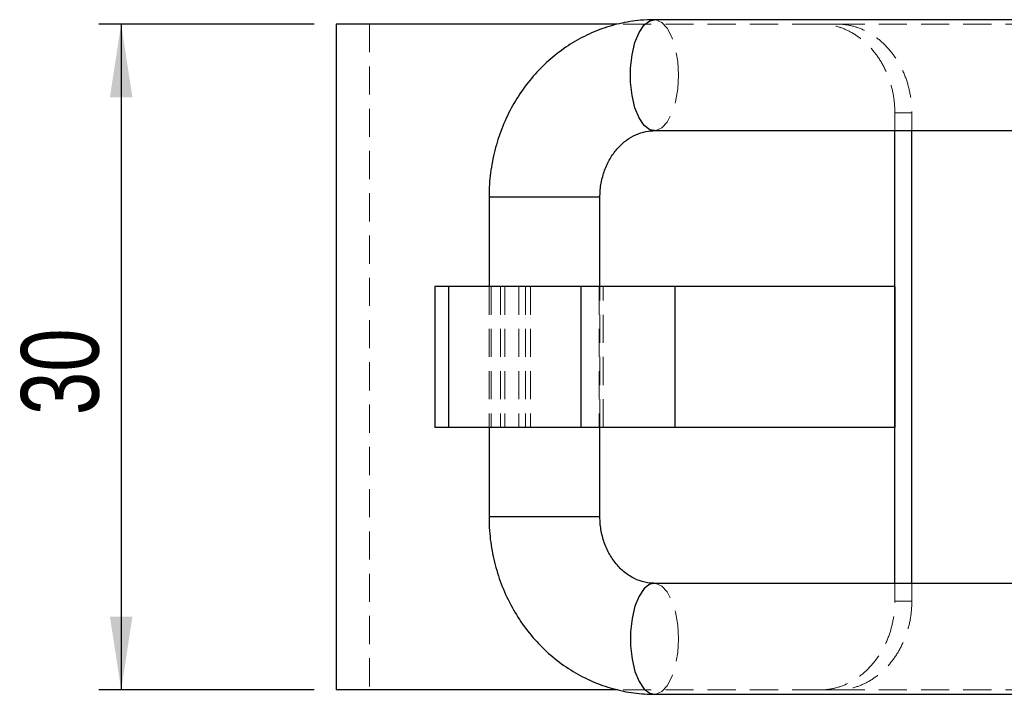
# Model space of a CAD drawing. Header units: millimetres. Extents: x 33 to 670, y 22 to 286.
# Tile 1 of 41: x 33 to 78, y 25 to 56. Entities that reach past the tile are written whole.
import ezdxf

# ---------------------------------------------------------------- set-up
doc = ezdxf.new("R2010")
doc.units = ezdxf.units.MM
doc.linetypes.add('HIDDEN', pattern=[1.905, 1.27, -0.635])
doc.layers.add('FORMATO', color=179, linetype='Continuous')
doc.styles.add('SLDTEXTSTYLE0', font='TXT', dxfattribs={"width": 0.75})
doc.dimstyles.new('SLDDIMSTYLE4', dxfattribs={"dimtxt": 3.5, "dimasz": 3.302, "dimexe": 0, "dimexo": 0.0625, "dimgap": 0.875, "dimtad": 1, "dimdec": 3, "dimrnd": 1e-09, "dimzin": 12, "dimdsep": 46, "dimtxsty": 'SLDTEXTSTYLE0', "dimsah": 1, "dimcen": 0.09, "dimadec": 0, "dimazin": 3, "dimtfac": 1, "dimtdec": 3, "dimtofl": 0, "dimtmove": 0, "dimatfit": 3, "dimfxl": 0, "dimfrac": 2, "dimtolj": 1, "dimtzin": 12, "dimarcsym": 0})

# ---------------------------------------------------------------- blocks, each defined once
blk = doc.blocks.new('_D_7')
at = {"layer": 'FORMATO'}
for p, q in [((46.709, 55.406), (37.015, 55.406)), ((38.015, 55.406), (38.015, 25.406)), ((46.709, 25.406), (37.015, 25.406))]:
    blk.add_line(p, q, dxfattribs=at)
for points in [[(38.015, 55.406), (37.507, 52.104), (38.523, 52.104)], [(38.015, 25.406), (38.523, 28.708), (37.507, 28.708)]]:
    blk.add_solid(points, dxfattribs=at)
at = {"layer": 'FORMATO', "insert": (33.503, 37.788), "char_height": 3.5, "attachment_point": 1, "rotation": 90, "style": 'SLDTEXTSTYLE0'}
blk.add_mtext('30', dxfattribs=at)

msp = doc.modelspace()

# ---------------------------------------------------------------- linework, layer by layer
at = {"color": 7, "linetype": 'Continuous', "lineweight": 25}
for p, q in [((103.2262, 55.6056), (62.0485, 55.6056)), ((47.7093, 55.4056), (47.7093, 25.4056)), ((60.3661, 55.4056), (47.7093, 55.4056)), ((62.0485, 50.6056), (103.2361, 50.6056)), ((72.8861, 30.2056), (72.8861, 50.6056)), ((73.6528, 30.2056), (73.6528, 50.6056)), ((54.5938, 47.6056), (54.5938, 43.5806)), ((59.5938, 43.5806), (59.5938, 47.6056)), ((52.1473, 43.5806), (52.1473, 37.2306)), ((52.7735, 43.5806), (52.1473, 43.5806)), ((52.7735, 43.5806), (52.7735, 37.2306)), ((58.7309, 43.5806), (52.7735, 43.5806)), ((58.7309, 43.5806), (58.7309, 37.2306)), ((62.9724, 43.5806), (58.7309, 43.5806)), ((62.9724, 43.5806), (62.9724, 37.2306)), ((72.8861, 43.5806), (62.9724, 43.5806)), ((72.8861, 43.5806), (72.8861, 37.2306)), ((52.7735, 37.2306), (52.1473, 37.2306)), ((58.7309, 37.2306), (52.7735, 37.2306)), ((54.5938, 37.2306), (54.5938, 33.2056)), ((62.9724, 37.2306), (58.7309, 37.2306)), ((59.5938, 33.2056), (59.5938, 37.2306)), ((72.8861, 37.2306), (62.9724, 37.2306)), ((103.2258, 30.2056), (62.0485, 30.2056)), ((60.3986, 25.4056), (47.7093, 25.4056)), ((62.0485, 25.2056), (103.2357, 25.2056))]:
    msp.add_line(p, q, dxfattribs=at)
at = {"color": 7, "linetype": 'HIDDEN', "lineweight": 18}
for p, q in [((49.2093, 55.4056), (49.2093, 25.4056)), ((69.5276, 55.4056), (60.3661, 55.4056)), ((69.5276, 55.4056), (70.2967, 55.4056)), ((70.2558, 55.4056), (86.0485, 55.4056)), ((72.8861, 50.6056), (72.8861, 51.4056)), ((73.6528, 51.4056), (72.8861, 51.4056)), ((73.6528, 50.6056), (73.6528, 51.4056)), ((54.5938, 47.6056), (58.1791, 47.6056)), ((58.1791, 47.6056), (59.5938, 47.6056)), ((54.5938, 43.5806), (54.5938, 37.2306)), ((54.6971, 43.5806), (54.6971, 37.2306)), ((55.1061, 43.5806), (55.1061, 37.2306)), ((55.3138, 43.5806), (55.3138, 37.2306)), ((55.9351, 43.5806), (55.9351, 37.2306)), ((56.2418, 43.5806), (56.2418, 37.2306)), ((56.4569, 43.5806), (56.4569, 37.2306)), ((59.5572, 43.5806), (59.5572, 37.2306)), ((59.5938, 37.2306), (59.5938, 43.5806)), ((59.7372, 37.2306), (59.7372, 43.5806)), ((54.5938, 33.2056), (58.1791, 33.2056)), ((58.1791, 33.2056), (59.5938, 33.2056)), ((72.8861, 29.4056), (72.8861, 30.2056)), ((73.6528, 29.4056), (73.6528, 30.2056)), ((72.8861, 29.4056), (73.6528, 29.4056)), ((69.5276, 25.4056), (60.3986, 25.4056)), ((70.2967, 25.4056), (69.5276, 25.4056)), ((70.2558, 25.4056), (86.0485, 25.4056))]:
    msp.add_line(p, q, dxfattribs=at)
at = {"color": 8, "linetype": 'Continuous', "lineweight": 25}
for p, q in [((59.5938, 47.6056), (54.5938, 47.6056)), ((59.5938, 33.2056), (54.5938, 33.2056))]:
    msp.add_line(p, q, dxfattribs=at)
at = {"color": 8, "linetype": 'Continuous', "lineweight": 25, "flags": 128}
for points in [[(62.0485, 50.6056), (61.8451, 50.6498), (61.5864, 50.8435), (61.3567, 51.1793), (61.1705, 51.6361), (61.0394, 52.1853), (60.9718, 52.7922), (60.9718, 53.4189), (61.0394, 54.0259), (61.1705, 54.575), (61.3567, 55.0318), (61.5864, 55.3676), (61.8451, 55.5613), (62.0485, 55.6056)], [(62.0485, 30.2056), (61.8451, 30.1613), (61.5864, 29.9676), (61.3567, 29.6318), (61.1705, 29.175), (61.0394, 28.6259), (60.9718, 28.0189), (60.9718, 27.3922), (61.0394, 26.7853), (61.1705, 26.2361), (61.3567, 25.7793), (61.5864, 25.4435), (61.8451, 25.2498), (62.0485, 25.2056)]]:
    msp.add_lwpolyline(points, dxfattribs=at)
at = {"color": 7, "linetype": 'HIDDEN', "lineweight": 18, "flags": 128}
for points in [[(62.0485, 55.6056), (62.1167, 55.6006), (62.3839, 55.4832), (62.63, 55.2164), (62.8397, 54.8169), (62.9996, 54.3099), (63.0997, 53.7273), (63.1338, 53.1056)], [(63.1338, 53.1056), (63.0997, 52.4838), (62.9996, 51.9012), (62.8397, 51.3942), (62.63, 50.9947), (62.3839, 50.7279), (62.1167, 50.6105), (62.0485, 50.6056)], [(63.1338, 27.7056), (63.0997, 28.3273), (62.9996, 28.9099), (62.8397, 29.4169), (62.63, 29.8164), (62.3839, 30.0832), (62.1167, 30.2006), (62.0485, 30.2056)], [(62.0485, 25.2056), (62.1167, 25.2105), (62.3839, 25.3279), (62.63, 25.5947), (62.8397, 25.9942), (62.9996, 26.5012), (63.0997, 27.0838), (63.1338, 27.7056)]]:
    msp.add_lwpolyline(points, dxfattribs=at)
at = {"color": 7, "linetype": 'Continuous', "lineweight": 25}
for points, knots in [([(62.0485, 55.6056), (61.8389, 55.5999), (61.3097, 55.5857), (60.4685, 55.4455), (59.546, 55.166), (58.6659, 54.7608), (57.8421, 54.2394), (57.087, 53.6089), (56.4129, 52.8794), (55.8305, 52.062), (55.3499, 51.1695), (54.9788, 50.2161), (54.7262, 49.2175), (54.6088, 48.3397), (54.5978, 47.8002), (54.5938, 47.6056)], [0, 0, 0, 0, 0.0529772, 0.1337593, 0.2145146, 0.2953499, 0.3763868, 0.4577192, 0.5394052, 0.6214668, 0.7038945, 0.7866558, 0.8697056, 0.9529943, 1, 1, 1, 1]), ([(59.5938, 47.6056), (59.5958, 47.6936), (59.6022, 47.9839), (59.6829, 48.4708), (59.8738, 49.0304), (60.1503, 49.5274), (60.495, 49.9432), (60.892, 50.2665), (61.3269, 50.4886), (61.7166, 50.5921), (61.9596, 50.602), (62.0485, 50.6056)], [0, 0, 0, 0, 0.0520978, 0.171749, 0.2915893, 0.4119649, 0.5337003, 0.6580455, 0.7867739, 0.922027, 1, 1, 1, 1]), ([(54.5938, 33.2056), (54.5984, 32.9953), (54.6106, 32.4389), (54.736, 31.5424), (54.9969, 30.5379), (55.3795, 29.5769), (55.8754, 28.6764), (56.4771, 27.8524), (57.174, 27.1196), (57.9537, 26.4908), (58.8022, 25.9772), (59.704, 25.5866), (60.6429, 25.3269), (61.4313, 25.2175), (61.9007, 25.2084), (62.0485, 25.2056)], [0, 0, 0, 0, 0.0507771, 0.1343767, 0.2180793, 0.3017865, 0.385426, 0.4689139, 0.5521601, 0.6350779, 0.7175991, 0.799687, 0.8813473, 0.9626303, 1, 1, 1, 1]), ([(62.0485, 30.2056), (61.9894, 30.2072), (61.7611, 30.2136), (61.386, 30.2991), (60.923, 30.5231), (60.5042, 30.8551), (60.1382, 31.2985), (59.8559, 31.8194), (59.6689, 32.3959), (59.5995, 32.869), (59.5949, 33.1393), (59.5938, 33.2056)], [0, 0, 0, 0, 0.0518766, 0.2004013, 0.3285679, 0.4642511, 0.5932567, 0.7178901, 0.8400345, 0.9608162, 1, 1, 1, 1])]:
    msp.add_open_spline(points, degree=3, knots=knots, dxfattribs=at)
at = {"color": 7, "linetype": 'HIDDEN', "lineweight": 18}
for points in [[(72.8861, 51.4056), (72.8861, 51.6698), (72.8638, 51.9297), (72.7766, 52.4409), (72.7105, 52.695), (72.5386, 53.1794), (72.4335, 53.4091), (72.1859, 53.8439), (72.0422, 54.0498), (71.7293, 54.4188), (71.5591, 54.5843), (71.1911, 54.8766), (70.9959, 55.0008), (70.5944, 55.2002), (70.3854, 55.2769), (69.9583, 55.3798), (69.7436, 55.4056), (69.5276, 55.4056)], [(70.2967, 55.4056), (70.5123, 55.4056), (70.7255, 55.3798), (71.1473, 55.2786), (71.358, 55.202), (71.7619, 55.0018), (71.9544, 54.8793), (72.3203, 54.5895), (72.4943, 54.4208), (72.8073, 54.0521), (72.9483, 53.8508), (73.198, 53.4138), (73.3045, 53.1811), (73.4757, 52.6999), (73.5418, 52.4482), (73.6305, 51.9312), (73.6528, 51.6698), (73.6528, 51.4056)], [(69.5276, 25.4056), (69.7436, 25.4056), (69.9571, 25.4313), (70.3794, 25.5325), (70.5903, 25.6091), (70.9945, 25.8094), (71.1872, 25.9319), (71.5533, 26.2217), (71.7274, 26.3905), (72.0405, 26.7592), (72.1816, 26.9604), (72.4313, 27.3974), (72.5378, 27.6301), (72.709, 28.1112), (72.7751, 28.363), (72.8638, 28.8799), (72.8861, 29.1413), (72.8861, 29.4056)], [(73.6528, 29.4056), (73.6528, 29.1413), (73.6305, 28.8814), (73.5432, 28.3702), (73.4772, 28.1161), (73.3053, 27.6317), (73.2002, 27.4019), (72.9527, 26.9671), (72.8089, 26.7612), (72.4962, 26.3923), (72.326, 26.2268), (71.9583, 25.9344), (71.7633, 25.8102), (71.3621, 25.6109), (71.1533, 25.5342), (70.7268, 25.4313), (70.5123, 25.4056), (70.2967, 25.4056)]]:
    msp.add_open_spline(points, degree=3, knots=[0, 0, 0, 0, 0.125, 0.125, 0.25, 0.25, 0.375, 0.375, 0.5, 0.5, 0.625, 0.625, 0.75, 0.75, 0.875, 0.875, 1, 1, 1, 1], dxfattribs=at)

# ---------------------------------------------------------------- dimensions: what is measured, and where the dimension line sits
at = {"layer": 'FORMATO'}
dim = msp.add_linear_dim(base=(38.0151, 25.4056), p1=(47.7093, 55.4056), p2=(47.7093, 25.4056), angle=90, dimstyle='SLDDIMSTYLE4', dxfattribs=at)
dim.commit()
dim.dimension.update_dxf_attribs({"geometry": '_D_7', "text_midpoint": (38.0151, 40.3741), "dimtype": 160})

doc.saveas('drawing.dxf')
